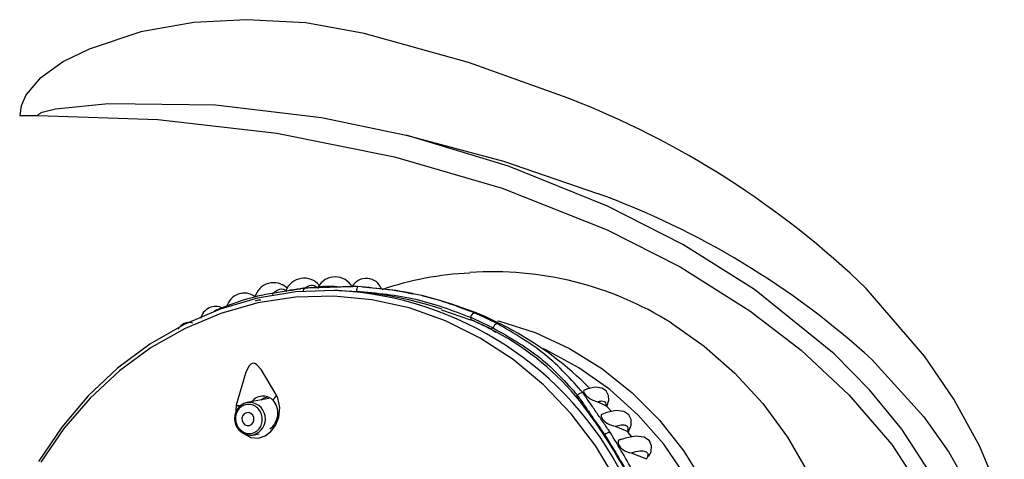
# Model space of a CAD drawing. Header units: millimetres. Extents: x 4904.09 to 4905.21, y 4759.5 to 4761.8.
# Tile 51 of 54: x 4904.8739 to 4904.9483, y 4760.9603 to 4760.9935. Entities that reach past the tile are written whole.
import ezdxf

# ---------------------------------------------------------------- set-up
doc = ezdxf.new("R2010")
doc.units = ezdxf.units.MM
doc.layers.add('SANINDUSA', color=3, linetype='Continuous')

msp = doc.modelspace()

# ---------------------------------------------------------------- linework, layer by layer
at = {"layer": 'SANINDUSA'}
for p, q in [((4904.873868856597, 4760.986289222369), (4904.87526717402, 4760.986289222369)), ((4904.942267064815, 4760.968104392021), (4904.937854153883, 4760.973202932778)), ((4904.894340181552, 4760.973079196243), (4904.894288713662, 4760.973073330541)), ((4904.895090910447, 4760.973164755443), (4904.894340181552, 4760.973079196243)), ((4904.903549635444, 4760.972791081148), (4904.903221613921, 4760.972861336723)), ((4904.905751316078, 4760.971601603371), (4904.907940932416, 4760.970850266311)), ((4904.90799351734, 4760.970840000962), (4904.907954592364, 4760.971028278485)), ((4904.909651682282, 4760.970227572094), (4904.90950141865, 4760.970128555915)), ((4904.938285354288, 4760.967830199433), (4904.942208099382, 4760.963497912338)), ((4904.915935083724, 4760.965082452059), (4904.916025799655, 4760.965142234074)), ((4904.890220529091, 4760.964382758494), (4904.890174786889, 4760.963647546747)), ((4904.892687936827, 4760.964896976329), (4904.891046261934, 4760.964594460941)), ((4904.917541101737, 4760.964652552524), (4904.918181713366, 4760.964368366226)), ((4904.918601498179, 4760.963914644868), (4904.918262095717, 4760.964274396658)), ((4904.918872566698, 4760.962805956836), (4904.919825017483, 4760.962405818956)), ((4904.891500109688, 4760.962136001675), (4904.891961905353, 4760.962221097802)), ((4904.919825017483, 4760.962405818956), (4904.919881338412, 4760.96234029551)), ((4904.920128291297, 4760.961988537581), (4904.919863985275, 4760.96232669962)), ((4904.91949512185, 4760.961857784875), (4904.919172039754, 4760.961740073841)), ((4904.920093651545, 4760.960795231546), (4904.921254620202, 4760.960344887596)), ((4904.948288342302, 4760.956780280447), (4904.946442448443, 4760.961263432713)), ((4904.921254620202, 4760.960344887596), (4904.9212792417, 4760.9603059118))]:
    msp.add_line(p, q, dxfattribs=at)
at = {"layer": 'SANINDUSA', "flags": 128}
for points in [[(4904.899904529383, 4760.992488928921), (4904.895503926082, 4760.993274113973), (4904.891007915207, 4760.993519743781), (4904.887029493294, 4760.993296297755), (4904.883034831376, 4760.992594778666), (4904.879109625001, 4760.991298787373), (4904.877167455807, 4760.990350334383), (4904.875361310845, 4760.989048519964), (4904.874350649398, 4760.987864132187), (4904.873972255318, 4760.987019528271), (4904.873868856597, 4760.986289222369)], [(4904.915335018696, 4760.987580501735), (4904.907779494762, 4760.990294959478), (4904.899904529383, 4760.992488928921)], [(4904.87526717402, 4760.986289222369), (4904.875272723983, 4760.986320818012), (4904.875291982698, 4760.986356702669), (4904.875344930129, 4760.986409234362), (4904.875577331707, 4760.986529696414), (4904.876567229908, 4760.986778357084), (4904.880587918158, 4760.987179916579), (4904.888665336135, 4760.987092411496), (4904.896675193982, 4760.986141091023), (4904.903074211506, 4760.984795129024)], [(4904.87526717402, 4760.986289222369), (4904.884304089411, 4760.985968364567), (4904.893308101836, 4760.984942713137), (4904.902201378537, 4760.983168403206), (4904.910347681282, 4760.980790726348), (4904.918272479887, 4760.977640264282), (4904.923789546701, 4760.974833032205), (4904.929065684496, 4760.971514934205), (4904.932937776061, 4760.968545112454), (4904.936546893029, 4760.965182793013), (4904.939779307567, 4760.961410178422), (4904.942457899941, 4760.957299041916)], [(4904.903104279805, 4760.90375267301), (4904.909119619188, 4760.905517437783), (4904.915047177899, 4760.907696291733), (4904.922357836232, 4760.911111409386), (4904.929380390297, 4760.915396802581), (4904.932712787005, 4760.917910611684), (4904.935865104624, 4760.920691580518), (4904.938874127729, 4760.923859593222), (4904.941567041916, 4760.927351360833), (4904.94390528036, 4760.931279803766), (4904.945723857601, 4760.935634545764), (4904.946829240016, 4760.940240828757), (4904.947119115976, 4760.945164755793), (4904.94665604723, 4760.949302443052), (4904.945545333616, 4760.953414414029), (4904.943420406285, 4760.958156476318), (4904.94054794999, 4760.962585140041), (4904.93809505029, 4760.965544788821), (4904.935418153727, 4760.9682602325), (4904.929400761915, 4760.97312575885), (4904.923994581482, 4760.976531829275), (4904.918299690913, 4760.979436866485), (4904.910812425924, 4760.982449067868), (4904.903074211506, 4760.984795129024)], [(4904.903074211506, 4760.984795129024), (4904.910436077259, 4760.982830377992), (4904.917538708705, 4760.980388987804)], [(4904.895323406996, 4760.972999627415), (4904.895323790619, 4760.973021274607), (4904.895327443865, 4760.973080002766), (4904.895334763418, 4760.973131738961), (4904.895345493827, 4760.973174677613), (4904.895359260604, 4760.973207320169), (4904.895375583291, 4760.973228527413), (4904.895393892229, 4760.973237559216)], [(4904.903221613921, 4760.972861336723), (4904.902317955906, 4760.973054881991), (4904.899782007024, 4760.973319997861)], [(4904.897944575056, 4760.973049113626), (4904.897669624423, 4760.973057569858), (4904.894744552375, 4760.972949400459), (4904.891848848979, 4760.972480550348), (4904.889018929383, 4760.971656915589), (4904.88629038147, 4760.970488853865), (4904.883697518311, 4760.968991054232), (4904.881272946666, 4760.967182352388), (4904.87904715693, 4760.965085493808), (4904.8770481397, 4760.962726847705), (4904.875301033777, 4760.960136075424)], [(4904.919013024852, 4760.958640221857), (4904.91741519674, 4760.961289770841), (4904.915558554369, 4760.963725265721), (4904.913466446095, 4760.965916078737), (4904.911165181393, 4760.967834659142), (4904.908683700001, 4760.969456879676), (4904.906053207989, 4760.970762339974), (4904.903306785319, 4760.971734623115), (4904.90047896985, 4760.972361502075), (4904.897605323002, 4760.972635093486), (4904.894721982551, 4760.972551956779), (4904.891865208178, 4760.972113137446), (4904.889070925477, 4760.971324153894), (4904.886374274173, 4760.97019492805), (4904.883809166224, 4760.968739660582), (4904.881407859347, 4760.966976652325), (4904.879200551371, 4760.96492807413), (4904.877215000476, 4760.962619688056), (4904.875476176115, 4760.960080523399)], [(4904.909985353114, 4760.970771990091), (4904.910125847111, 4760.970736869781), (4904.912824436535, 4760.969871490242), (4904.915416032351, 4760.968672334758), (4904.917866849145, 4760.967155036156), (4904.920144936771, 4760.965339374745), (4904.922220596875, 4760.963249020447), (4904.924066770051, 4760.960911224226), (4904.92565938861, 4760.958356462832)], [(4904.923103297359, 4760.970612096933), (4904.925606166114, 4760.968859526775), (4904.927922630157, 4760.966818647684), (4904.930025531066, 4760.964513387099), (4904.931890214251, 4760.961970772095), (4904.933494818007, 4760.959220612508)], [(4904.917741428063, 4760.9224028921), (4904.918939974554, 4760.923349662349), (4904.921043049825, 4760.925345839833), (4904.922921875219, 4760.927597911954), (4904.924551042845, 4760.930075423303), (4904.925908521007, 4760.932744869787), (4904.92697595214, 4760.935570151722), (4904.92773890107, 4760.938513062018), (4904.928187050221, 4760.941533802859), (4904.928314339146, 4760.94459152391), (4904.928119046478, 4760.947644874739), (4904.927603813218, 4760.950652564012), (4904.926775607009, 4760.953573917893), (4904.925645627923, 4760.956369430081), (4904.924229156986, 4760.959001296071), (4904.922545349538, 4760.961433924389), (4904.920616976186, 4760.96363441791), (4904.918470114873, 4760.965573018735), (4904.916133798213, 4760.967223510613), (4904.913639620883, 4760.968563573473), (4904.913378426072, 4760.968681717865)], [(4904.946442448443, 4760.961263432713), (4904.944481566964, 4760.964842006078), (4904.942267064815, 4760.968104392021)], [(4904.893276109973, 4760.965151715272), (4904.892131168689, 4760.967076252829), (4904.89175788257, 4760.967472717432), (4904.891630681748, 4760.967539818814), (4904.891523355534, 4760.967557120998), (4904.891429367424, 4760.96753722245), (4904.891342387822, 4760.967486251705), (4904.891219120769, 4760.967356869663), (4904.89096182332, 4760.96687500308), (4904.89022052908, 4760.964382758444)], [(4904.890830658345, 4760.962237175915), (4904.89132976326, 4760.961951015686), (4904.891919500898, 4760.961902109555), (4904.892423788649, 4760.962074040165), (4904.892839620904, 4760.962392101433), (4904.893198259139, 4760.962866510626), (4904.893451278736, 4760.963493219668), (4904.893527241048, 4760.96420694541), (4904.893386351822, 4760.96490973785), (4904.89327610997, 4760.96515171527)], [(4904.892090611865, 4760.964786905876), (4904.892347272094, 4760.964956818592), (4904.892602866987, 4760.965020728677)], [(4904.916501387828, 4760.965503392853), (4904.916481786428, 4760.965474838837), (4904.916501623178, 4760.965365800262), (4904.916552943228, 4760.965275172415), (4904.916640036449, 4760.965166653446), (4904.916738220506, 4760.965069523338), (4904.916841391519, 4760.964983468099), (4904.916992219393, 4760.964878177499), (4904.917190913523, 4760.964769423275), (4904.917459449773, 4760.964672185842), (4904.917541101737, 4760.964652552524), (4904.917541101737, 4760.964652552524)], [(4904.918249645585, 4760.964299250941), (4904.918399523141, 4760.964759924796), (4904.918374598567, 4760.965133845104), (4904.918202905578, 4760.965462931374), (4904.917863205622, 4760.96568624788), (4904.917373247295, 4760.965747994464), (4904.916787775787, 4760.965624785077), (4904.91650632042, 4760.965490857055)], [(4904.918181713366, 4760.964368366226), (4904.918283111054, 4760.964285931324), (4904.918278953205, 4760.964290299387)], [(4904.891004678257, 4760.963823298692), (4904.890844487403, 4760.963743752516), (4904.890726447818, 4760.963602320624), (4904.890668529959, 4760.96342053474), (4904.890679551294, 4760.963226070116), (4904.890757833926, 4760.96304853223), (4904.890891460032, 4760.962914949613), (4904.89106008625, 4760.962845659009), (4904.891238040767, 4760.962851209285), (4904.891398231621, 4760.962930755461), (4904.891516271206, 4760.963072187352), (4904.891574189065, 4760.963253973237), (4904.89156316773, 4760.96344843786), (4904.891484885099, 4760.963625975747), (4904.891351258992, 4760.963759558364), (4904.891182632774, 4760.963828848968), (4904.891004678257, 4760.963823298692)], [(4904.917870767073, 4760.963711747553), (4904.917829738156, 4760.963661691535), (4904.917827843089, 4760.963528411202), (4904.917863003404, 4760.963435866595), (4904.917931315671, 4760.963326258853), (4904.918014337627, 4760.963228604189), (4904.918102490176, 4760.96314526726), (4904.918241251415, 4760.963040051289), (4904.918442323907, 4760.962926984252), (4904.918739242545, 4760.962827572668), (4904.918872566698, 4760.962805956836), (4904.918872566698, 4760.962805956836)], [(4904.919861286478, 4760.962332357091), (4904.920090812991, 4760.962877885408), (4904.920088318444, 4760.963298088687), (4904.91990768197, 4760.963663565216), (4904.91952409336, 4760.963909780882), (4904.91895328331, 4760.96397984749), (4904.918246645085, 4760.963848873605), (4904.917875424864, 4760.963695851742)], [(4904.942208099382, 4760.963497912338), (4904.94410193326, 4760.96082813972), (4904.945820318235, 4760.957821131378)], [(4904.919374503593, 4760.961813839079), (4904.919169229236, 4760.961765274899), (4904.919108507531, 4760.961686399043), (4904.919090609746, 4760.961556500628), (4904.919112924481, 4760.961455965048), (4904.919169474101, 4760.961335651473), (4904.919244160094, 4760.961229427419), (4904.919324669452, 4760.961141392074), (4904.919454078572, 4760.961031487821), (4904.919648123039, 4760.960913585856), (4904.919943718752, 4760.960813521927), (4904.920093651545, 4760.960795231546), (4904.920093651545, 4760.960795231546)], [(4904.921390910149, 4760.96052152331), (4904.921590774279, 4760.960873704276), (4904.921632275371, 4760.961314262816), (4904.921466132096, 4760.961699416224), (4904.921060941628, 4760.961960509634), (4904.920431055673, 4760.962038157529), (4904.919629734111, 4760.961906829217), (4904.91949512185, 4760.961857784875)]]:
    msp.add_lwpolyline(points, dxfattribs=at)
at = {"layer": 'SANINDUSA'}
for centre, radius, start, end in [((4904.891011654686, 4760.924659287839), 0.06745891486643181, 46.02172220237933, 68.86506458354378), ((4904.896230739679, 4760.921773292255), 0.06236849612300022, 47.60076040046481, 70.0227896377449), ((4904.895366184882, 4760.972498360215), 0.001486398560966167, 38.98691764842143, 159.2114945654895), ((4904.897717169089, 4760.972640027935), 0.001446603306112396, 28.0541589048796, 152.4464048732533), ((4904.900065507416, 4760.972750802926), 0.001223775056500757, 20.04038459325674, 150.5797174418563), ((4904.908952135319, 4760.950564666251), 0.02383091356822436, 92.57063743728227, 108.8905419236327), ((4904.909670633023, 4760.949167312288), 0.0253044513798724, 57.9376402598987, 94.04618512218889), ((4904.893069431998, 4760.972172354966), 0.001474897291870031, 45.89507974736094, 166.0926180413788), ((4904.897213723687, 4760.966452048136), 0.00691547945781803, 84.90829574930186, 96.59130637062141), ((4904.899952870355, 4760.973066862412), 0.0006207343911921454, 152.4734361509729, 184.554618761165), ((4904.890856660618, 4760.971464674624), 0.001394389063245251, 54.33909839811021, 164.7598537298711), ((4904.896523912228, 4760.947302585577), 0.02578569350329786, 27.06277752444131, 86.84168973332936), ((4904.897245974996, 4760.946511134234), 0.0265336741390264, 71.27766137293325, 88.40408757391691), ((4904.898670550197, 4760.947437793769), 0.02581404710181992, 44.90238666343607, 77.36402230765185), ((4904.888689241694, 4760.970664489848), 0.001185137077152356, 63.90556730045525, 166.9130650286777), ((4904.888668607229, 4760.971434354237), 0.0001074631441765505, 102.0902555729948, 145.7853787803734), ((4904.898407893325, 4760.948299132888), 0.02507119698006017, 62.57003323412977, 66.91302025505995), ((4904.886673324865, 4760.96973498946), 0.0009005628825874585, 72.51647806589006, 155.9169443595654), ((4904.898190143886, 4760.94822908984), 0.02463321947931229, 62.80136300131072, 66.6816904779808), ((4904.898246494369, 4760.948227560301), 0.02462370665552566, 62.80136300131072, 66.68169052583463), ((4904.910089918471, 4760.970120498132), 0.0004511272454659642, 107.0968118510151, 166.2699545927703), ((4904.900210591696, 4760.95174588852), 0.02058265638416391, 40.40774011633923, 63.32914278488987), ((4904.892267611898, 4760.963979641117), 0.001088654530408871, 49.19142039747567, 141.0901770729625), ((4904.892686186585, 4760.965354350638), 0.0006237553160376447, 298.006515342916, 341.042691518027), ((4904.890137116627, 4760.944000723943), 0.03327971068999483, 33.06987565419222, 39.31908907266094), ((4904.916388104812, 4760.964850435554), 0.0004652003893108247, 82.72176828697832, 141.1522280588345), ((4904.891353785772, 4760.963380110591), 0.001252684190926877, 104.2109060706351, 276.707936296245), ((4904.890841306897, 4760.968578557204), 0.004241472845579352, 261.5840150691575, 265.9356865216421), ((4904.891192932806, 4760.963350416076), 0.001252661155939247, 284.1948030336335, 96.72403931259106), ((4904.891890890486, 4760.963785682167), 0.001490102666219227, 305.8043211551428, 43.09001884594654), ((4904.878762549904, 4760.936662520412), 0.04681587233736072, 23.85354449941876, 32.99986405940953), ((4904.918528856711, 4760.961681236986), 0.0006551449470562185, 92.50958891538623, 133.4125743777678)]:
    msp.add_arc(centre, radius, start, end, dxfattribs=at)
for points, degree in [([(4904.895393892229, 4760.973237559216), (4904.894340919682, 4760.973052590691)], 1), ([(4904.899402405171, 4760.973353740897), (4904.895393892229, 4760.973237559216)], 1), ([(4904.907954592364, 4760.971028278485), (4904.909651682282, 4760.970227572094)], 1), ([(4904.90950142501, 4760.970128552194), (4904.909866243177, 4760.969896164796)], 1), ([(4904.918079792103, 4760.962155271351), (4904.915935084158, 4760.965082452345)], 1), ([(4904.916025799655, 4760.965142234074), (4904.918078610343, 4760.962157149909)], 1), ([(4904.918500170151, 4760.962335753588), (4904.916447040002, 4760.965311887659)], 1), ([(4904.890937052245, 4760.964428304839), (4904.890812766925, 4760.964379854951), (4904.890564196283, 4760.964282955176), (4904.890298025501, 4760.963951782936), (4904.890165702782, 4760.963540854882), (4904.89019088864, 4760.963098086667), (4904.890369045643, 4760.962693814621), (4904.890672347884, 4760.962392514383), (4904.891058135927, 4760.962225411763), (4904.891322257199, 4760.962257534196), (4904.891454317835, 4760.962273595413)], 3)]:
    msp.add_open_spline(points, degree=degree, dxfattribs=at)
for points, knots in [([(4904.895348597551, 4760.973181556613), (4904.895488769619, 4760.973279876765), (4904.895768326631, 4760.973475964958), (4904.896155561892, 4760.973459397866), (4904.896378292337, 4760.973279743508), (4904.896441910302, 4760.973228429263)], [0, 0, 0, 0, 0.4180655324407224, 0.8337834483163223, 1, 1, 1, 1]), ([(4904.90823901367, 4760.971362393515), (4904.906853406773, 4760.971880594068), (4904.904082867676, 4760.972916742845), (4904.900962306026, 4760.97320809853), (4904.899402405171, 4760.973353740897)], [0, 0, 0, 0, 0.5001217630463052, 0.9999999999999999, 0.9999999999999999, 0.9999999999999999, 0.9999999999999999]), ([(4904.894340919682, 4760.973052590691), (4904.893495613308, 4760.972928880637), (4904.891447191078, 4760.972629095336), (4904.889682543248, 4760.971942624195), (4904.888646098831, 4760.971539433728)], [0, 0, 0, 0, 0.4126621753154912, 1, 1, 1, 1]), ([(4904.892960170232, 4760.972787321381), (4904.893104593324, 4760.97291786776), (4904.893392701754, 4760.973178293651), (4904.893794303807, 4760.973201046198), (4904.89402214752, 4760.973028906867), (4904.894056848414, 4760.973002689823)], [0, 0, 0, 0, 0.4600581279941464, 0.9177661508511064, 1, 1, 1, 1]), ([(4904.899334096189, 4760.973017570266), (4904.900856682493, 4760.972869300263), (4904.90390263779, 4760.972572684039), (4904.906603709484, 4760.971543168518), (4904.907954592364, 4760.971028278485)], [0, 0, 0, 0, 0.499871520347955, 1, 1, 1, 1]), ([(4904.89169881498, 4760.972278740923), (4904.891724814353, 4760.97228836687), (4904.891843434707, 4760.972332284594), (4904.891981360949, 4760.972346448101), (4904.892089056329, 4760.972357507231)], [0, 0, 0, 0, 0.2191813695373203, 1, 1, 1, 1]), ([(4904.907954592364, 4760.971028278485), (4904.90796321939, 4760.971051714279), (4904.907980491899, 4760.97109863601), (4904.908013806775, 4760.971165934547), (4904.908050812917, 4760.9712272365), (4904.908090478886, 4760.971279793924), (4904.908130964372, 4760.97132143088), (4904.908170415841, 4760.971349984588), (4904.908207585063, 4760.971365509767), (4904.908228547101, 4760.97136343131), (4904.90823901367, 4760.971362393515)], [0, 0, 0, 0, 0.1248127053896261, 0.2498924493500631, 0.3749947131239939, 0.5000058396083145, 0.6250068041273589, 0.7501171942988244, 0.8752308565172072, 1, 1, 1, 1]), ([(4904.909651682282, 4760.970227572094), (4904.910893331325, 4760.969519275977), (4904.91337599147, 4760.968103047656), (4904.915142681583, 4760.966129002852), (4904.916025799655, 4760.965142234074)], [0, 0, 0, 0, 0.500128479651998, 1, 1, 1, 1]), ([(4904.916447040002, 4760.965311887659), (4904.91555017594, 4760.966325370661), (4904.913755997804, 4760.968352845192), (4904.911223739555, 4760.969818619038), (4904.909957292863, 4760.970551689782)], [0, 0, 0, 0, 0.4998745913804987, 1, 1, 1, 1]), ([(4904.891454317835, 4760.962273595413), (4904.89157842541, 4760.962321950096), (4904.891826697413, 4760.962418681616), (4904.892092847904, 4760.962749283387), (4904.892225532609, 4760.963159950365), (4904.892200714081, 4760.963603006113), (4904.892022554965, 4760.964007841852), (4904.891718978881, 4760.964309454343), (4904.891333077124, 4760.964476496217), (4904.891069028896, 4760.964444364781), (4904.890937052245, 4760.964428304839)], [0, 0, 0, 0, 0.1248186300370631, 0.2496944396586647, 0.3746571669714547, 0.4997338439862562, 0.6249185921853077, 0.7500608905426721, 0.8750753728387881, 1, 1, 1, 1]), ([(4904.917541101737, 4760.964652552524), (4904.917641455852, 4760.964676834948), (4904.917841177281, 4760.96472516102), (4904.918045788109, 4760.964689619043), (4904.91817300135, 4760.964578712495), (4904.918178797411, 4760.964438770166), (4904.918181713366, 4760.964368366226)], [0, 0, 0, 0, 0.2507447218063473, 0.4990238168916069, 0.747962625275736, 1, 1, 1, 1]), ([(4904.918872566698, 4760.962805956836), (4904.91903888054, 4760.962848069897), (4904.919370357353, 4760.9629320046), (4904.91969149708, 4760.96288718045), (4904.919868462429, 4760.962723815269), (4904.919839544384, 4760.962512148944), (4904.919825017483, 4760.962405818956)], [0, 0, 0, 0, 0.2504255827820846, 0.4991182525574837, 0.7483834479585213, 0.9999999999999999, 0.9999999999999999, 0.9999999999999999, 0.9999999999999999]), ([(4904.918079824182, 4760.96215529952), (4904.91871879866, 4760.96113153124), (4904.9199967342, 4760.959084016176), (4904.92108619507, 4760.956758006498), (4904.921630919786, 4760.955595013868)], [0, 0, 0, 0, 0.5000052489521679, 1, 1, 1, 1]), ([(4904.922049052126, 4760.955779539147), (4904.921488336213, 4760.956931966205), (4904.920366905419, 4760.959236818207), (4904.919122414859, 4760.96130277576), (4904.918500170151, 4760.962335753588)], [0, 0, 0, 0, 0.5000004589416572, 1, 1, 1, 1]), ([(4904.920093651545, 4760.960795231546), (4904.920321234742, 4760.96085347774), (4904.920775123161, 4760.96096964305), (4904.92119295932, 4760.960927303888), (4904.921389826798, 4760.960732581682), (4904.921299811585, 4760.960474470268), (4904.921254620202, 4760.960344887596)], [0, 0, 0, 0, 0.2502499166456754, 0.4990945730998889, 0.7485246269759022, 1, 1, 1, 1])]:
    msp.add_open_spline(points, degree=3, knots=knots, dxfattribs=at)

doc.saveas('drawing.dxf')
